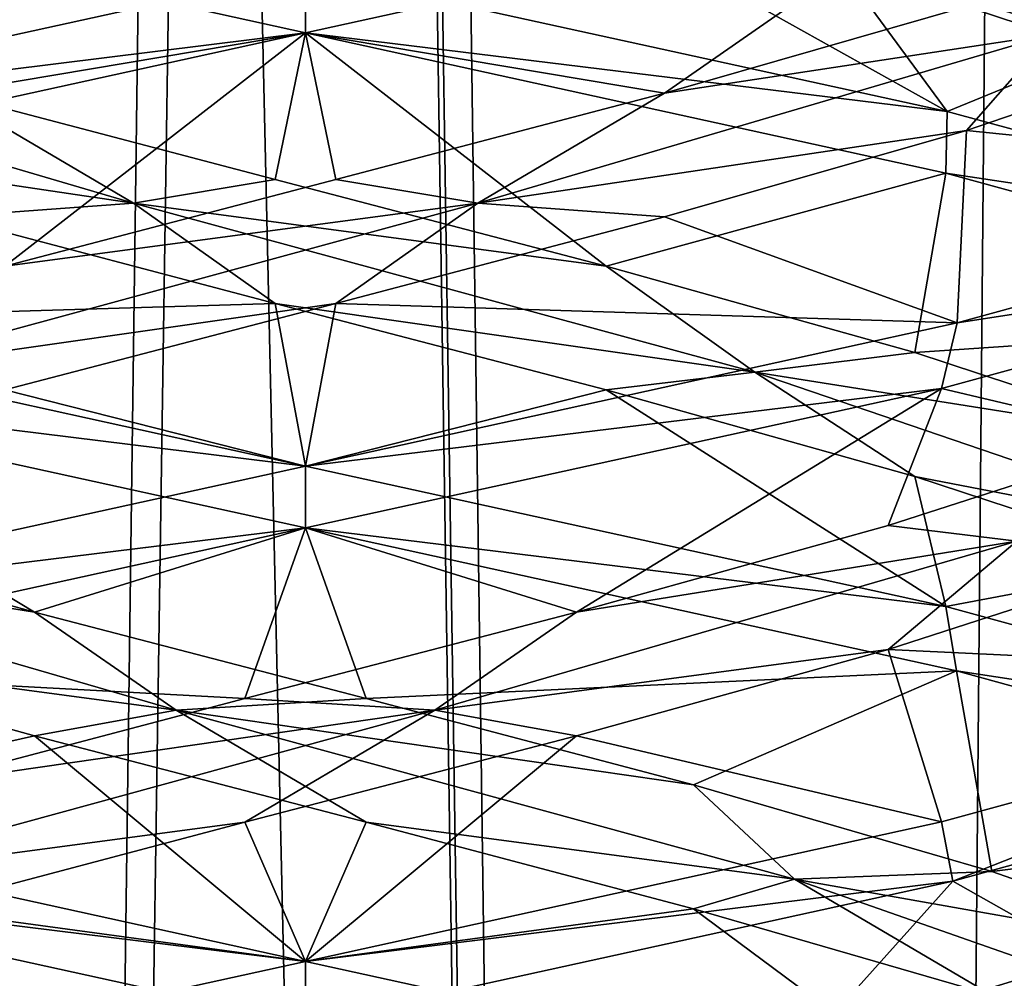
# Model space of a CAD drawing. Header units: millimetres. Extents: x -36.5 to 36.5, y -8.8 to 41.6.
# Tile 177 of 256: x -0.288 to 0.705, y 18.683 to 19.651. Entities that reach past the tile are written whole.
import ezdxf

# ---------------------------------------------------------------- set-up
doc = ezdxf.new("R2010")
doc.units = ezdxf.units.MM
doc.header["$LTSCALE"] = 65.185185
for name, color, linetype in [('160', 7, 'CONTINUOUS'), ('166', 7, 'CONTINUOUS'), ('181', 7, 'CONTINUOUS'), ('182', 7, 'CONTINUOUS'), ('183', 7, 'CONTINUOUS'), ('193', 7, 'CONTINUOUS'), ('194', 7, 'CONTINUOUS'), ('195', 7, 'CONTINUOUS'), ('20', 7, 'CONTINUOUS'), ('205', 7, 'CONTINUOUS'), ('206', 7, 'CONTINUOUS'), ('207', 7, 'CONTINUOUS'), ('21', 7, 'CONTINUOUS'), ('22', 7, 'CONTINUOUS'), ('226', 7, 'CONTINUOUS'), ('227', 7, 'CONTINUOUS'), ('228', 7, 'CONTINUOUS'), ('32', 7, 'CONTINUOUS'), ('321', 7, 'CONTINUOUS'), ('33', 7, 'CONTINUOUS'), ('34', 7, 'CONTINUOUS'), ('44', 7, 'CONTINUOUS'), ('45', 7, 'CONTINUOUS'), ('46', 7, 'CONTINUOUS'), ('5', 7, 'CONTINUOUS'), ('548', 7, 'CONTINUOUS'), ('553', 7, 'CONTINUOUS'), ('65', 7, 'CONTINUOUS'), ('66', 7, 'CONTINUOUS'), ('67', 7, 'CONTINUOUS')]:
    doc.layers.add(name, color=color, linetype=linetype)

msp = doc.modelspace()

# ---------------------------------------------------------------- linework, layer by layer
at = {"layer": '160', "color": 7, "linetype": 'Continuous'}
for points in [[(0, 19.7, 12.5), (0, 19.6375, 12.5), (0.65757, 19.78195, 12.34819), (0, 19.7, 12.5)], [(0, 19.6375, 9.5), (0, 19.7, 9.5), (0.64734, 19.55796, 9.64687), (0, 19.6375, 9.5)], [(0.64614, 19.49574, 9.6463), (0, 19.6375, 9.5), (0.64734, 19.55796, 9.64687), (0.64614, 19.49574, 9.6463)], [(0.64614, 19.49574, 9.6463), (0.64734, 19.55796, 9.64687), (1.16216, 19.41786, 10.05165), (0.64614, 19.49574, 9.6463)], [(1.17095, 19.3524, 10.06252), (0.64614, 19.49574, 9.6463), (1.16216, 19.41786, 10.05165), (1.17095, 19.3524, 10.06252)], [(1.17631, 19.48693, 11.93076), (0.65757, 19.34445, 12.34819), (1.17615, 19.42438, 11.93095), (1.17631, 19.48693, 11.93076)], [(0.65757, 19.34445, 12.34819), (0.64192, 19.27826, 12.35571), (1.17615, 19.42438, 11.93095), (0.65757, 19.34445, 12.34819)], [(0.65757, 19.34445, 12.34819), (0, 19.2, 12.5), (0.64192, 19.27826, 12.35571), (0.65757, 19.34445, 12.34819)], [(0, 19.2, 12.5), (0, 19.1375, 12.5), (0.64192, 19.27826, 12.35571), (0, 19.2, 12.5)], [(0, 19.1375, 9.5), (0, 19.2, 9.5), (0.64614, 19.05824, 9.6463), (0, 19.1375, 9.5)], [(0.65693, 18.9932, 9.6515), (0, 19.1375, 9.5), (0.64614, 19.05824, 9.6463), (0.65693, 18.9932, 9.6515)], [(0.65693, 18.9932, 9.6515), (0.64614, 19.05824, 9.6463), (1.17095, 18.9149, 10.06252), (0.65693, 18.9932, 9.6515)], [(1.17571, 18.85077, 10.0685), (0.65693, 18.9932, 9.6515), (1.17095, 18.9149, 10.06252), (1.17571, 18.85077, 10.0685)], [(0.65324, 18.78093, 12.35029), (1.17615, 18.98688, 11.93095), (0.64192, 18.84076, 12.35571), (0.65324, 18.78093, 12.35029)], [(0.65324, 18.78093, 12.35029), (1.17777, 18.92493, 11.9289), (1.17615, 18.98688, 11.93095), (0.65324, 18.78093, 12.35029)], [(0, 18.7, 12.5), (0.65324, 18.78093, 12.35029), (0.64192, 18.84076, 12.35571), (0, 18.7, 12.5)], [(0, 18.7, 12.5), (0, 18.6375, 12.5), (0.65324, 18.78093, 12.35029), (0, 18.7, 12.5)], [(0, 18.6375, 9.5), (0, 18.7, 9.5), (0.65693, 18.5557, 9.6515), (0, 18.6375, 9.5)]]:
    msp.add_3dface(points, dxfattribs=at)
at = {"layer": '166', "color": 7, "linetype": 'Continuous'}
for points in [[(0, 19.6375, -12.5), (-0.66047, 19.78263, -12.34677), (0, 19.7, -12.5), (0, 19.6375, -12.5)], [(0, 19.6375, -9.5), (0, 19.7, -9.5), (-0.65583, 19.55596, -9.65097), (0, 19.6375, -9.5)], [(-0.64571, 19.49585, -9.64609), (0, 19.6375, -9.5), (-0.65583, 19.55596, -9.65097), (-0.64571, 19.49585, -9.64609)], [(0, 19.2, -12.5), (-0.65085, 19.28036, -12.35144), (-0.66047, 19.34513, -12.34677), (0, 19.2, -12.5)], [(0, 19.1375, -12.5), (-0.65085, 19.28036, -12.35144), (0, 19.2, -12.5), (0, 19.1375, -12.5)], [(0, 19.2, -9.5), (-0.64571, 19.05835, -9.64609), (0, 19.1375, -9.5), (0, 19.2, -9.5)], [(0, 19.1375, -9.5), (-0.64571, 19.05835, -9.64609), (-0.64195, 18.99673, -9.64431), (0, 19.1375, -9.5)], [(0, 18.7, -12.5), (-0.64841, 18.77979, -12.35261), (-0.65085, 18.84286, -12.35144), (0, 18.7, -12.5)], [(0, 18.6375, -12.5), (-0.64841, 18.77979, -12.35261), (0, 18.7, -12.5), (0, 18.6375, -12.5)], [(0, 18.6375, -9.5), (0, 18.7, -9.5), (-0.64195, 18.55923, -9.64431), (0, 18.6375, -9.5)]]:
    msp.add_3dface(points, dxfattribs=at)
at = {"layer": '181', "color": 7, "linetype": 'Continuous'}
for points in [[(0.66699, 19.53879, -9.9673), (1.17631, 19.48693, -10.06924), (0.92176, 19.62609, -10.18655), (0.66699, 19.53879, -9.9673)], [(0.36236, 19.45149, -9.82525), (0.65757, 19.34445, -9.65181), (0.66699, 19.53879, -9.9673), (0.36236, 19.45149, -9.82525)], [(0.65757, 19.34445, -9.65181), (1.17631, 19.48693, -10.06924), (0.66699, 19.53879, -9.9673), (0.65757, 19.34445, -9.65181)], [(0.03065, 19.36419, -9.77102), (0.65757, 19.34445, -9.65181), (0.36236, 19.45149, -9.82525), (0.03065, 19.36419, -9.77102)], [(-0.30336, 19.27688, -9.80865), (0, 19.2, -9.5), (0.03065, 19.36419, -9.77102), (-0.30336, 19.27688, -9.80865)], [(0, 19.2, -9.5), (0.65757, 19.34445, -9.65181), (0.03065, 19.36419, -9.77102), (0, 19.2, -9.5)], [(-0.64571, 19.05835, -9.64609), (0, 19.2, -9.5), (-0.30336, 19.27688, -9.80865), (-0.64571, 19.05835, -9.64609)]]:
    msp.add_3dface(points, dxfattribs=at)
at = {"layer": '182', "color": 7, "linetype": 'Continuous'}
for points in [[(0.66699, 19.66379, -9.9673), (0.75209, 19.6358, -10.07356), (0.92176, 19.75109, -10.18655), (0.66699, 19.66379, -9.9673)], [(0.36236, 19.57649, -9.82525), (0.75209, 19.6358, -10.07356), (0.66699, 19.66379, -9.9673), (0.36236, 19.57649, -9.82525)], [(0.17374, 19.46526, -9.81943), (0.66699, 19.53879, -9.9673), (0.75209, 19.6358, -10.07356), (0.17374, 19.46526, -9.81943)], [(0.17374, 19.46526, -9.81943), (0.75209, 19.6358, -10.07356), (0.36236, 19.57649, -9.82525), (0.17374, 19.46526, -9.81943)], [(0.66699, 19.53879, -9.9673), (0.92176, 19.62609, -10.18655), (0.75209, 19.6358, -10.07356), (0.66699, 19.53879, -9.9673)], [(0.03065, 19.48919, -9.77102), (0.17374, 19.46526, -9.81943), (0.36236, 19.57649, -9.82525), (0.03065, 19.48919, -9.77102)], [(0.36236, 19.45149, -9.82525), (0.66699, 19.53879, -9.9673), (0.17374, 19.46526, -9.81943), (0.36236, 19.45149, -9.82525)], [(-0.30336, 19.40188, -9.80865), (0.17374, 19.46526, -9.81943), (0.03065, 19.48919, -9.77102), (-0.30336, 19.40188, -9.80865)], [(-0.45329, 19.29472, -9.89617), (0.03065, 19.36419, -9.77102), (0.17374, 19.46526, -9.81943), (-0.45329, 19.29472, -9.89617)], [(-0.45329, 19.29472, -9.89617), (0.17374, 19.46526, -9.81943), (-0.30336, 19.40188, -9.80865), (-0.45329, 19.29472, -9.89617)], [(0.03065, 19.36419, -9.77102), (0.36236, 19.45149, -9.82525), (0.17374, 19.46526, -9.81943), (0.03065, 19.36419, -9.77102)], [(-0.30336, 19.27688, -9.80865), (0.03065, 19.36419, -9.77102), (-0.45329, 19.29472, -9.89617), (-0.30336, 19.27688, -9.80865)]]:
    msp.add_3dface(points, dxfattribs=at)
at = {"layer": '183', "color": 7, "linetype": 'Continuous'}
for points in [[(0, 19.6375, -9.5), (0.36236, 19.57649, -9.82525), (0.65757, 19.78195, -9.65181), (0, 19.6375, -9.5)], [(0.36236, 19.57649, -9.82525), (0.66699, 19.66379, -9.9673), (0.65757, 19.78195, -9.65181), (0.36236, 19.57649, -9.82525)], [(0, 19.6375, -9.5), (-0.64571, 19.49585, -9.64609), (-0.30336, 19.40188, -9.80865), (0, 19.6375, -9.5)], [(0, 19.6375, -9.5), (-0.30336, 19.40188, -9.80865), (0.03065, 19.48919, -9.77102), (0, 19.6375, -9.5)], [(0, 19.6375, -9.5), (0.03065, 19.48919, -9.77102), (0.36236, 19.57649, -9.82525), (0, 19.6375, -9.5)], [(-0.64841, 18.77979, -12.35261), (0, 18.6375, -12.5), (-0.50562, 18.61617, -12.12058), (-0.64841, 18.77979, -12.35261)]]:
    msp.add_3dface(points, dxfattribs=at)
at = {"layer": '193', "color": 7, "linetype": 'Continuous'}
for points in [[(-0.65583, 19.55596, -9.65097), (0, 19.7, -9.5), (-0.5334, 19.71339, -9.89238), (-0.65583, 19.55596, -9.65097)], [(-0.27356, 18.92768, -12.19854), (-0.65085, 18.84286, -12.35144), (-0.58795, 19.01498, -12.07966), (-0.27356, 18.92768, -12.19854)], [(0, 18.7, -12.5), (-0.65085, 18.84286, -12.35144), (-0.27356, 18.92768, -12.19854), (0, 18.7, -12.5)], [(0.06128, 18.84038, -12.22784), (0, 18.7, -12.5), (-0.27356, 18.92768, -12.19854), (0.06128, 18.84038, -12.22784)], [(0.39154, 18.75308, -12.16535), (0, 18.7, -12.5), (0.06128, 18.84038, -12.22784), (0.39154, 18.75308, -12.16535)], [(0.65693, 18.5557, -12.3485), (0, 18.7, -12.5), (0.39154, 18.75308, -12.16535), (0.65693, 18.5557, -12.3485)], [(0.69253, 18.66577, -12.01575), (0.65693, 18.5557, -12.3485), (0.39154, 18.75308, -12.16535), (0.69253, 18.66577, -12.01575)]]:
    msp.add_3dface(points, dxfattribs=at)
at = {"layer": '194', "color": 7, "linetype": 'Continuous'}
for points in [[(-0.27356, 19.05268, -12.19854), (-0.71775, 19.12418, -11.95329), (-0.58795, 19.13998, -12.07966), (-0.27356, 19.05268, -12.19854)], [(-0.13051, 18.95363, -12.18612), (-0.58795, 19.01498, -12.07966), (-0.71775, 19.12418, -11.95329), (-0.13051, 18.95363, -12.18612)], [(-0.13051, 18.95363, -12.18612), (-0.71775, 19.12418, -11.95329), (-0.27356, 19.05268, -12.19854), (-0.13051, 18.95363, -12.18612)], [(0.06128, 18.96538, -12.22784), (-0.13051, 18.95363, -12.18612), (-0.27356, 19.05268, -12.19854), (0.06128, 18.96538, -12.22784)], [(-0.27356, 18.92768, -12.19854), (-0.58795, 19.01498, -12.07966), (-0.13051, 18.95363, -12.18612), (-0.27356, 18.92768, -12.19854)], [(0.39154, 18.87808, -12.16535), (-0.13051, 18.95363, -12.18612), (0.06128, 18.96538, -12.22784), (0.39154, 18.87808, -12.16535)], [(0.06128, 18.84038, -12.22784), (-0.27356, 18.92768, -12.19854), (-0.13051, 18.95363, -12.18612), (0.06128, 18.84038, -12.22784)], [(0.4933, 18.78309, -12.08654), (0.06128, 18.84038, -12.22784), (-0.13051, 18.95363, -12.18612), (0.4933, 18.78309, -12.08654)], [(0.4933, 18.78309, -12.08654), (-0.13051, 18.95363, -12.18612), (0.39154, 18.87808, -12.16535), (0.4933, 18.78309, -12.08654)], [(0.69253, 18.79077, -12.01575), (0.4933, 18.78309, -12.08654), (0.39154, 18.87808, -12.16535), (0.69253, 18.79077, -12.01575)], [(0.39154, 18.75308, -12.16535), (0.06128, 18.84038, -12.22784), (0.4933, 18.78309, -12.08654), (0.39154, 18.75308, -12.16535)], [(0.94175, 18.70347, -11.79022), (0.4933, 18.78309, -12.08654), (0.69253, 18.79077, -12.01575), (0.94175, 18.70347, -11.79022)], [(0.69253, 18.66577, -12.01575), (0.39154, 18.75308, -12.16535), (0.4933, 18.78309, -12.08654), (0.69253, 18.66577, -12.01575)], [(0.97887, 18.61255, -11.68245), (0.69253, 18.66577, -12.01575), (0.4933, 18.78309, -12.08654), (0.97887, 18.61255, -11.68245)], [(0.97887, 18.61255, -11.68245), (0.4933, 18.78309, -12.08654), (0.94175, 18.70347, -11.79022), (0.97887, 18.61255, -11.68245)]]:
    msp.add_3dface(points, dxfattribs=at)
at = {"layer": '195', "color": 7, "linetype": 'Continuous'}
for points in [[(-0.65085, 19.28036, -12.35144), (0, 19.1375, -12.5), (-0.27356, 19.05268, -12.19854), (-0.65085, 19.28036, -12.35144)], [(-0.65085, 19.28036, -12.35144), (-0.27356, 19.05268, -12.19854), (-0.58795, 19.13998, -12.07966), (-0.65085, 19.28036, -12.35144)], [(0, 19.1375, -12.5), (0.06128, 18.96538, -12.22784), (-0.27356, 19.05268, -12.19854), (0, 19.1375, -12.5)], [(0.06128, 18.96538, -12.22784), (0, 19.1375, -12.5), (0.65693, 18.9932, -12.3485), (0.06128, 18.96538, -12.22784)], [(0.39154, 18.87808, -12.16535), (0.06128, 18.96538, -12.22784), (0.65693, 18.9932, -12.3485), (0.39154, 18.87808, -12.16535)], [(0.69253, 18.79077, -12.01575), (0.39154, 18.87808, -12.16535), (0.65693, 18.9932, -12.3485), (0.69253, 18.79077, -12.01575)], [(1.17571, 18.85077, -11.9315), (0.69253, 18.79077, -12.01575), (0.65693, 18.9932, -12.3485), (1.17571, 18.85077, -11.9315)], [(0.94175, 18.70347, -11.79022), (0.69253, 18.79077, -12.01575), (1.17571, 18.85077, -11.9315), (0.94175, 18.70347, -11.79022)]]:
    msp.add_3dface(points, dxfattribs=at)
at = {"layer": '20', "color": 7, "linetype": 'Continuous'}
for points in [[(0.66699, 19.53879, 12.0327), (1.17631, 19.48693, 11.93076), (0.92176, 19.62609, 11.81345), (0.66699, 19.53879, 12.0327)], [(0.36236, 19.45149, 12.17475), (0.65757, 19.34445, 12.34819), (0.66699, 19.53879, 12.0327), (0.36236, 19.45149, 12.17475)], [(0.65757, 19.34445, 12.34819), (1.17631, 19.48693, 11.93076), (0.66699, 19.53879, 12.0327), (0.65757, 19.34445, 12.34819)], [(0.03065, 19.36419, 12.22898), (0.65757, 19.34445, 12.34819), (0.36236, 19.45149, 12.17475), (0.03065, 19.36419, 12.22898)], [(-0.30336, 19.27688, 12.19135), (0, 19.2, 12.5), (0.03065, 19.36419, 12.22898), (-0.30336, 19.27688, 12.19135)], [(0, 19.2, 12.5), (0.65757, 19.34445, 12.34819), (0.03065, 19.36419, 12.22898), (0, 19.2, 12.5)], [(-0.64571, 19.05835, 12.35391), (0, 19.2, 12.5), (-0.30336, 19.27688, 12.19135), (-0.64571, 19.05835, 12.35391)]]:
    msp.add_3dface(points, dxfattribs=at)
at = {"layer": '205', "color": 7, "linetype": 'Continuous'}
for points in [[(-0.03065, 19.36419, -12.22898), (-0.66047, 19.34513, -12.34677), (-0.36236, 19.45149, -12.17475), (-0.03065, 19.36419, -12.22898)], [(0, 19.2, -12.5), (-0.66047, 19.34513, -12.34677), (-0.03065, 19.36419, -12.22898), (0, 19.2, -12.5)], [(0.30336, 19.27688, -12.19135), (0, 19.2, -12.5), (-0.03065, 19.36419, -12.22898), (0.30336, 19.27688, -12.19135)], [(0, 19.2, -12.5), (0.30336, 19.27688, -12.19135), (0.64614, 19.05824, -12.3537), (0, 19.2, -12.5)], [(0.30336, 19.27688, -12.19135), (0.61468, 19.18958, -12.06466), (0.64614, 19.05824, -12.3537), (0.30336, 19.27688, -12.19135)], [(0.61468, 19.18958, -12.06466), (0.88006, 19.10228, -11.85839), (0.64614, 19.05824, -12.3537), (0.61468, 19.18958, -12.06466)], [(0.64614, 19.05824, -12.3537), (0.88006, 19.10228, -11.85839), (1.17095, 18.9149, -11.93748), (0.64614, 19.05824, -12.3537)]]:
    msp.add_3dface(points, dxfattribs=at)
at = {"layer": '206', "color": 7, "linetype": 'Continuous'}
for points in [[(-0.17374, 19.46526, -12.18057), (-0.66699, 19.53879, -12.0327), (-0.75209, 19.6358, -11.92644), (-0.17374, 19.46526, -12.18057)], [(-0.17374, 19.46526, -12.18057), (-0.75209, 19.6358, -11.92644), (-0.36236, 19.57649, -12.17475), (-0.17374, 19.46526, -12.18057)], [(-0.03065, 19.48919, -12.22898), (-0.17374, 19.46526, -12.18057), (-0.36236, 19.57649, -12.17475), (-0.03065, 19.48919, -12.22898)], [(-0.36236, 19.45149, -12.17475), (-0.66699, 19.53879, -12.0327), (-0.17374, 19.46526, -12.18057), (-0.36236, 19.45149, -12.17475)], [(0.30336, 19.40188, -12.19135), (-0.17374, 19.46526, -12.18057), (-0.03065, 19.48919, -12.22898), (0.30336, 19.40188, -12.19135)], [(-0.03065, 19.36419, -12.22898), (-0.36236, 19.45149, -12.17475), (-0.17374, 19.46526, -12.18057), (-0.03065, 19.36419, -12.22898)], [(0.45329, 19.29472, -12.10383), (-0.03065, 19.36419, -12.22898), (-0.17374, 19.46526, -12.18057), (0.45329, 19.29472, -12.10383)], [(0.45329, 19.29472, -12.10383), (-0.17374, 19.46526, -12.18057), (0.30336, 19.40188, -12.19135), (0.45329, 19.29472, -12.10383)], [(0.61468, 19.31458, -12.06466), (0.45329, 19.29472, -12.10383), (0.30336, 19.40188, -12.19135), (0.61468, 19.31458, -12.06466)], [(0.30336, 19.27688, -12.19135), (-0.03065, 19.36419, -12.22898), (0.45329, 19.29472, -12.10383), (0.30336, 19.27688, -12.19135)], [(0.88006, 19.22728, -11.85839), (0.45329, 19.29472, -12.10383), (0.61468, 19.31458, -12.06466), (0.88006, 19.22728, -11.85839)], [(0.61468, 19.18958, -12.06466), (0.30336, 19.27688, -12.19135), (0.45329, 19.29472, -12.10383), (0.61468, 19.18958, -12.06466)], [(0.95329, 19.12418, -11.71775), (0.61468, 19.18958, -12.06466), (0.45329, 19.29472, -12.10383), (0.95329, 19.12418, -11.71775)], [(0.95329, 19.12418, -11.71775), (0.45329, 19.29472, -12.10383), (0.88006, 19.22728, -11.85839), (0.95329, 19.12418, -11.71775)], [(0.88006, 19.10228, -11.85839), (0.61468, 19.18958, -12.06466), (0.95329, 19.12418, -11.71775), (0.88006, 19.10228, -11.85839)], [(0.68245, 18.61255, -10.02113), (1.01575, 18.66577, -10.30747), (1.08654, 18.78309, -10.5067), (0.68245, 18.61255, -10.02113)], [(0.68245, 18.61255, -10.02113), (1.08654, 18.78309, -10.5067), (0.79022, 18.70347, -10.05825), (0.68245, 18.61255, -10.02113)], [(0.50562, 18.61617, -9.87942), (0.68245, 18.61255, -10.02113), (0.79022, 18.70347, -10.05825), (0.50562, 18.61617, -9.87942)]]:
    msp.add_3dface(points, dxfattribs=at)
at = {"layer": '207', "color": 7, "linetype": 'Continuous'}
for points in [[(-0.66047, 19.78263, -12.34677), (0, 19.6375, -12.5), (-0.36236, 19.57649, -12.17475), (-0.66047, 19.78263, -12.34677)], [(0, 19.6375, -12.5), (-0.03065, 19.48919, -12.22898), (-0.36236, 19.57649, -12.17475), (0, 19.6375, -12.5)], [(0, 19.6375, -12.5), (0.30336, 19.40188, -12.19135), (-0.03065, 19.48919, -12.22898), (0, 19.6375, -12.5)], [(0.30336, 19.40188, -12.19135), (0, 19.6375, -12.5), (0.64614, 19.49574, -12.3537), (0.30336, 19.40188, -12.19135)], [(0.61468, 19.31458, -12.06466), (0.30336, 19.40188, -12.19135), (0.64614, 19.49574, -12.3537), (0.61468, 19.31458, -12.06466)], [(1.17095, 19.3524, -11.93748), (0.61468, 19.31458, -12.06466), (0.64614, 19.49574, -12.3537), (1.17095, 19.3524, -11.93748)], [(0.88006, 19.22728, -11.85839), (0.61468, 19.31458, -12.06466), (1.17095, 19.3524, -11.93748), (0.88006, 19.22728, -11.85839)], [(0.65324, 18.78093, -9.64971), (0.79022, 18.70347, -10.05825), (1.17777, 18.92493, -10.0711), (0.65324, 18.78093, -9.64971)], [(0, 18.6375, -9.5), (0.50562, 18.61617, -9.87942), (0.65324, 18.78093, -9.64971), (0, 18.6375, -9.5)], [(0.50562, 18.61617, -9.87942), (0.79022, 18.70347, -10.05825), (0.65324, 18.78093, -9.64971), (0.50562, 18.61617, -9.87942)]]:
    msp.add_3dface(points, dxfattribs=at)
at = {"layer": '21', "color": 7, "linetype": 'Continuous'}
for points in [[(0.66699, 19.66379, 12.0327), (0.75209, 19.6358, 11.92644), (0.92176, 19.75109, 11.81345), (0.66699, 19.66379, 12.0327)], [(0.36236, 19.57649, 12.17475), (0.75209, 19.6358, 11.92644), (0.66699, 19.66379, 12.0327), (0.36236, 19.57649, 12.17475)], [(0.17374, 19.46526, 12.18057), (0.66699, 19.53879, 12.0327), (0.75209, 19.6358, 11.92644), (0.17374, 19.46526, 12.18057)], [(0.17374, 19.46526, 12.18057), (0.75209, 19.6358, 11.92644), (0.36236, 19.57649, 12.17475), (0.17374, 19.46526, 12.18057)], [(0.66699, 19.53879, 12.0327), (0.92176, 19.62609, 11.81345), (0.75209, 19.6358, 11.92644), (0.66699, 19.53879, 12.0327)], [(0.03065, 19.48919, 12.22898), (0.17374, 19.46526, 12.18057), (0.36236, 19.57649, 12.17475), (0.03065, 19.48919, 12.22898)], [(0.36236, 19.45149, 12.17475), (0.66699, 19.53879, 12.0327), (0.17374, 19.46526, 12.18057), (0.36236, 19.45149, 12.17475)], [(-0.30336, 19.40188, 12.19135), (0.17374, 19.46526, 12.18057), (0.03065, 19.48919, 12.22898), (-0.30336, 19.40188, 12.19135)], [(-0.45329, 19.29472, 12.10383), (0.03065, 19.36419, 12.22898), (0.17374, 19.46526, 12.18057), (-0.45329, 19.29472, 12.10383)], [(-0.45329, 19.29472, 12.10383), (0.17374, 19.46526, 12.18057), (-0.30336, 19.40188, 12.19135), (-0.45329, 19.29472, 12.10383)], [(0.03065, 19.36419, 12.22898), (0.36236, 19.45149, 12.17475), (0.17374, 19.46526, 12.18057), (0.03065, 19.36419, 12.22898)], [(-0.30336, 19.27688, 12.19135), (0.03065, 19.36419, 12.22898), (-0.45329, 19.29472, 12.10383), (-0.30336, 19.27688, 12.19135)]]:
    msp.add_3dface(points, dxfattribs=at)
at = {"layer": '22', "color": 7, "linetype": 'Continuous'}
for points in [[(0, 19.6375, 12.5), (0.36236, 19.57649, 12.17475), (0.65757, 19.78195, 12.34819), (0, 19.6375, 12.5)], [(0.36236, 19.57649, 12.17475), (0.66699, 19.66379, 12.0327), (0.65757, 19.78195, 12.34819), (0.36236, 19.57649, 12.17475)], [(0, 19.6375, 12.5), (-0.64571, 19.49585, 12.35391), (-0.30336, 19.40188, 12.19135), (0, 19.6375, 12.5)], [(0, 19.6375, 12.5), (-0.30336, 19.40188, 12.19135), (0.03065, 19.48919, 12.22898), (0, 19.6375, 12.5)], [(0, 19.6375, 12.5), (0.03065, 19.48919, 12.22898), (0.36236, 19.57649, 12.17475), (0, 19.6375, 12.5)], [(-0.64841, 18.77979, 9.64739), (0, 18.6375, 9.5), (-0.50562, 18.61617, 9.87942), (-0.64841, 18.77979, 9.64739)]]:
    msp.add_3dface(points, dxfattribs=at)
at = {"layer": '226', "color": 7, "linetype": 'Continuous'}
for points in [[(0, 19.7, -12.5), (0.21348, 19.80069, -12.21069), (0.64734, 19.55796, -12.35313), (0, 19.7, -12.5)], [(0.21348, 19.80069, -12.21069), (0.5334, 19.71339, -12.10762), (0.64734, 19.55796, -12.35313), (0.21348, 19.80069, -12.21069)], [(0.5334, 19.71339, -12.10762), (0.81345, 19.62609, -11.92176), (0.64734, 19.55796, -12.35313), (0.5334, 19.71339, -12.10762)], [(0.64734, 19.55796, -12.35313), (0.81345, 19.62609, -11.92176), (1.16216, 19.41786, -11.94835), (0.64734, 19.55796, -12.35313)], [(0.85839, 19.10228, -10.11994), (0.58795, 19.01498, -9.92034), (1.17615, 18.98688, -10.06905), (0.85839, 19.10228, -10.11994)], [(0.58795, 19.01498, -9.92034), (0.27356, 18.92768, -9.80146), (0.64192, 18.84076, -9.64429), (0.58795, 19.01498, -9.92034)], [(1.17615, 18.98688, -10.06905), (0.58795, 19.01498, -9.92034), (0.64192, 18.84076, -9.64429), (1.17615, 18.98688, -10.06905)], [(-0.06128, 18.84038, -9.77216), (0, 18.7, -9.5), (0.27356, 18.92768, -9.80146), (-0.06128, 18.84038, -9.77216)], [(0.27356, 18.92768, -9.80146), (0, 18.7, -9.5), (0.64192, 18.84076, -9.64429), (0.27356, 18.92768, -9.80146)], [(-0.39154, 18.75308, -9.83465), (0, 18.7, -9.5), (-0.06128, 18.84038, -9.77216), (-0.39154, 18.75308, -9.83465)], [(-0.64195, 18.55923, -9.64431), (0, 18.7, -9.5), (-0.39154, 18.75308, -9.83465), (-0.64195, 18.55923, -9.64431)]]:
    msp.add_3dface(points, dxfattribs=at)
at = {"layer": '227', "color": 7, "linetype": 'Continuous'}
for points in [[(0.92644, 19.6358, -11.75209), (0.5334, 19.71339, -12.10762), (0.41267, 19.80635, -12.11965), (0.92644, 19.6358, -11.75209)], [(0.92644, 19.6358, -11.75209), (0.41267, 19.80635, -12.11965), (0.81345, 19.75109, -11.92176), (0.92644, 19.6358, -11.75209)], [(0.81345, 19.62609, -11.92176), (0.5334, 19.71339, -12.10762), (0.92644, 19.6358, -11.75209), (0.81345, 19.62609, -11.92176)], [(0.58795, 19.13998, -9.92034), (0.71775, 19.12418, -10.04671), (0.85839, 19.22728, -10.11994), (0.58795, 19.13998, -9.92034)], [(0.27356, 19.05268, -9.80146), (0.71775, 19.12418, -10.04671), (0.58795, 19.13998, -9.92034), (0.27356, 19.05268, -9.80146)], [(0.13051, 18.95363, -9.81388), (0.58795, 19.01498, -9.92034), (0.71775, 19.12418, -10.04671), (0.13051, 18.95363, -9.81388)], [(0.13051, 18.95363, -9.81388), (0.71775, 19.12418, -10.04671), (0.27356, 19.05268, -9.80146), (0.13051, 18.95363, -9.81388)], [(0.58795, 19.01498, -9.92034), (0.85839, 19.10228, -10.11994), (0.71775, 19.12418, -10.04671), (0.58795, 19.01498, -9.92034)], [(-0.06128, 18.96538, -9.77216), (0.13051, 18.95363, -9.81388), (0.27356, 19.05268, -9.80146), (-0.06128, 18.96538, -9.77216)], [(0.27356, 18.92768, -9.80146), (0.58795, 19.01498, -9.92034), (0.13051, 18.95363, -9.81388), (0.27356, 18.92768, -9.80146)], [(-0.39154, 18.87808, -9.83465), (0.13051, 18.95363, -9.81388), (-0.06128, 18.96538, -9.77216), (-0.39154, 18.87808, -9.83465)], [(-0.4933, 18.78309, -9.91346), (-0.06128, 18.84038, -9.77216), (0.13051, 18.95363, -9.81388), (-0.4933, 18.78309, -9.91346)], [(-0.4933, 18.78309, -9.91346), (0.13051, 18.95363, -9.81388), (-0.39154, 18.87808, -9.83465), (-0.4933, 18.78309, -9.91346)], [(-0.06128, 18.84038, -9.77216), (0.27356, 18.92768, -9.80146), (0.13051, 18.95363, -9.81388), (-0.06128, 18.84038, -9.77216)], [(-0.39154, 18.75308, -9.83465), (-0.06128, 18.84038, -9.77216), (-0.4933, 18.78309, -9.91346), (-0.39154, 18.75308, -9.83465)]]:
    msp.add_3dface(points, dxfattribs=at)
at = {"layer": '228', "color": 7, "linetype": 'Continuous'}
for points in [[(0.64192, 19.27826, -9.64429), (0.85839, 19.22728, -10.11994), (1.17615, 19.42438, -10.06905), (0.64192, 19.27826, -9.64429)], [(0, 19.1375, -9.5), (0.27356, 19.05268, -9.80146), (0.64192, 19.27826, -9.64429), (0, 19.1375, -9.5)], [(0.27356, 19.05268, -9.80146), (0.58795, 19.13998, -9.92034), (0.64192, 19.27826, -9.64429), (0.27356, 19.05268, -9.80146)], [(0.58795, 19.13998, -9.92034), (0.85839, 19.22728, -10.11994), (0.64192, 19.27826, -9.64429), (0.58795, 19.13998, -9.92034)], [(0, 19.1375, -9.5), (-0.64195, 18.99673, -9.64431), (-0.06128, 18.96538, -9.77216), (0, 19.1375, -9.5)], [(0, 19.1375, -9.5), (-0.06128, 18.96538, -9.77216), (0.27356, 19.05268, -9.80146), (0, 19.1375, -9.5)], [(-0.64195, 18.99673, -9.64431), (-0.39154, 18.87808, -9.83465), (-0.06128, 18.96538, -9.77216), (-0.64195, 18.99673, -9.64431)]]:
    msp.add_3dface(points, dxfattribs=at)
at = {"layer": '32', "color": 7, "linetype": 'Continuous'}
for points in [[(-0.65583, 19.55596, 12.34903), (0, 19.7, 12.5), (-0.5334, 19.71339, 12.10762), (-0.65583, 19.55596, 12.34903)], [(-0.27356, 18.92768, 9.80146), (-0.65085, 18.84286, 9.64856), (-0.58795, 19.01498, 9.92034), (-0.27356, 18.92768, 9.80146)], [(0, 18.7, 9.5), (-0.65085, 18.84286, 9.64856), (-0.27356, 18.92768, 9.80146), (0, 18.7, 9.5)], [(0.06128, 18.84038, 9.77216), (0, 18.7, 9.5), (-0.27356, 18.92768, 9.80146), (0.06128, 18.84038, 9.77216)], [(0.39154, 18.75308, 9.83465), (0, 18.7, 9.5), (0.06128, 18.84038, 9.77216), (0.39154, 18.75308, 9.83465)], [(0.65693, 18.5557, 9.6515), (0, 18.7, 9.5), (0.39154, 18.75308, 9.83465), (0.65693, 18.5557, 9.6515)], [(0.69253, 18.66577, 9.98425), (0.65693, 18.5557, 9.6515), (0.39154, 18.75308, 9.83465), (0.69253, 18.66577, 9.98425)]]:
    msp.add_3dface(points, dxfattribs=at)
at = {"layer": '321', "color": 7, "linetype": 'Continuous'}
for points in [[(0, 19.7, -9.5), (0, 19.6375, -9.5), (0.65757, 19.78195, -9.65181), (0, 19.7, -9.5)], [(0, 19.6375, -12.5), (0, 19.7, -12.5), (0.64734, 19.55796, -12.35313), (0, 19.6375, -12.5)], [(0.64614, 19.49574, -12.3537), (0, 19.6375, -12.5), (0.64734, 19.55796, -12.35313), (0.64614, 19.49574, -12.3537)], [(0.64614, 19.49574, -12.3537), (0.64734, 19.55796, -12.35313), (1.16216, 19.41786, -11.94835), (0.64614, 19.49574, -12.3537)], [(1.17095, 19.3524, -11.93748), (0.64614, 19.49574, -12.3537), (1.16216, 19.41786, -11.94835), (1.17095, 19.3524, -11.93748)], [(1.17631, 19.48693, -10.06924), (0.65757, 19.34445, -9.65181), (1.17615, 19.42438, -10.06905), (1.17631, 19.48693, -10.06924)], [(0.65757, 19.34445, -9.65181), (0.64192, 19.27826, -9.64429), (1.17615, 19.42438, -10.06905), (0.65757, 19.34445, -9.65181)], [(0.65757, 19.34445, -9.65181), (0, 19.2, -9.5), (0.64192, 19.27826, -9.64429), (0.65757, 19.34445, -9.65181)], [(0, 19.2, -9.5), (0, 19.1375, -9.5), (0.64192, 19.27826, -9.64429), (0, 19.2, -9.5)], [(0, 19.1375, -12.5), (0, 19.2, -12.5), (0.64614, 19.05824, -12.3537), (0, 19.1375, -12.5)], [(0.65693, 18.9932, -12.3485), (0, 19.1375, -12.5), (0.64614, 19.05824, -12.3537), (0.65693, 18.9932, -12.3485)], [(0.65693, 18.9932, -12.3485), (0.64614, 19.05824, -12.3537), (1.17095, 18.9149, -11.93748), (0.65693, 18.9932, -12.3485)], [(1.17571, 18.85077, -11.9315), (0.65693, 18.9932, -12.3485), (1.17095, 18.9149, -11.93748), (1.17571, 18.85077, -11.9315)], [(0.65324, 18.78093, -9.64971), (1.17615, 18.98688, -10.06905), (0.64192, 18.84076, -9.64429), (0.65324, 18.78093, -9.64971)], [(0.65324, 18.78093, -9.64971), (1.17777, 18.92493, -10.0711), (1.17615, 18.98688, -10.06905), (0.65324, 18.78093, -9.64971)], [(0, 18.7, -9.5), (0.65324, 18.78093, -9.64971), (0.64192, 18.84076, -9.64429), (0, 18.7, -9.5)], [(0, 18.7, -9.5), (0, 18.6375, -9.5), (0.65324, 18.78093, -9.64971), (0, 18.7, -9.5)], [(0, 18.6375, -12.5), (0, 18.7, -12.5), (0.65693, 18.5557, -12.3485), (0, 18.6375, -12.5)]]:
    msp.add_3dface(points, dxfattribs=at)
at = {"layer": '33', "color": 7, "linetype": 'Continuous'}
for points in [[(-0.27356, 19.05268, 9.80146), (-0.71775, 19.12418, 10.04671), (-0.58795, 19.13998, 9.92034), (-0.27356, 19.05268, 9.80146)], [(-0.13051, 18.95363, 9.81388), (-0.58795, 19.01498, 9.92034), (-0.71775, 19.12418, 10.04671), (-0.13051, 18.95363, 9.81388)], [(-0.13051, 18.95363, 9.81388), (-0.71775, 19.12418, 10.04671), (-0.27356, 19.05268, 9.80146), (-0.13051, 18.95363, 9.81388)], [(0.06128, 18.96538, 9.77216), (-0.13051, 18.95363, 9.81388), (-0.27356, 19.05268, 9.80146), (0.06128, 18.96538, 9.77216)], [(-0.27356, 18.92768, 9.80146), (-0.58795, 19.01498, 9.92034), (-0.13051, 18.95363, 9.81388), (-0.27356, 18.92768, 9.80146)], [(0.39154, 18.87808, 9.83465), (-0.13051, 18.95363, 9.81388), (0.06128, 18.96538, 9.77216), (0.39154, 18.87808, 9.83465)], [(0.06128, 18.84038, 9.77216), (-0.27356, 18.92768, 9.80146), (-0.13051, 18.95363, 9.81388), (0.06128, 18.84038, 9.77216)], [(0.4933, 18.78309, 9.91346), (0.06128, 18.84038, 9.77216), (-0.13051, 18.95363, 9.81388), (0.4933, 18.78309, 9.91346)], [(0.4933, 18.78309, 9.91346), (-0.13051, 18.95363, 9.81388), (0.39154, 18.87808, 9.83465), (0.4933, 18.78309, 9.91346)], [(0.69253, 18.79077, 9.98425), (0.4933, 18.78309, 9.91346), (0.39154, 18.87808, 9.83465), (0.69253, 18.79077, 9.98425)], [(0.39154, 18.75308, 9.83465), (0.06128, 18.84038, 9.77216), (0.4933, 18.78309, 9.91346), (0.39154, 18.75308, 9.83465)], [(0.94175, 18.70347, 10.20978), (0.4933, 18.78309, 9.91346), (0.69253, 18.79077, 9.98425), (0.94175, 18.70347, 10.20978)], [(0.69253, 18.66577, 9.98425), (0.39154, 18.75308, 9.83465), (0.4933, 18.78309, 9.91346), (0.69253, 18.66577, 9.98425)], [(0.97887, 18.61255, 10.31755), (0.69253, 18.66577, 9.98425), (0.4933, 18.78309, 9.91346), (0.97887, 18.61255, 10.31755)], [(0.97887, 18.61255, 10.31755), (0.4933, 18.78309, 9.91346), (0.94175, 18.70347, 10.20978), (0.97887, 18.61255, 10.31755)]]:
    msp.add_3dface(points, dxfattribs=at)
at = {"layer": '34', "color": 7, "linetype": 'Continuous'}
for points in [[(-0.65085, 19.28036, 9.64856), (0, 19.1375, 9.5), (-0.27356, 19.05268, 9.80146), (-0.65085, 19.28036, 9.64856)], [(-0.65085, 19.28036, 9.64856), (-0.27356, 19.05268, 9.80146), (-0.58795, 19.13998, 9.92034), (-0.65085, 19.28036, 9.64856)], [(0, 19.1375, 9.5), (0.06128, 18.96538, 9.77216), (-0.27356, 19.05268, 9.80146), (0, 19.1375, 9.5)], [(0.06128, 18.96538, 9.77216), (0, 19.1375, 9.5), (0.65693, 18.9932, 9.6515), (0.06128, 18.96538, 9.77216)], [(0.39154, 18.87808, 9.83465), (0.06128, 18.96538, 9.77216), (0.65693, 18.9932, 9.6515), (0.39154, 18.87808, 9.83465)], [(0.69253, 18.79077, 9.98425), (0.39154, 18.87808, 9.83465), (0.65693, 18.9932, 9.6515), (0.69253, 18.79077, 9.98425)], [(1.17571, 18.85077, 10.0685), (0.69253, 18.79077, 9.98425), (0.65693, 18.9932, 9.6515), (1.17571, 18.85077, 10.0685)], [(0.94175, 18.70347, 10.20978), (0.69253, 18.79077, 9.98425), (1.17571, 18.85077, 10.0685), (0.94175, 18.70347, 10.20978)]]:
    msp.add_3dface(points, dxfattribs=at)
at = {"layer": '44', "color": 7, "linetype": 'Continuous'}
for points in [[(-0.03065, 19.36419, 9.77102), (-0.66047, 19.34513, 9.65323), (-0.36236, 19.45149, 9.82525), (-0.03065, 19.36419, 9.77102)], [(0, 19.2, 9.5), (-0.66047, 19.34513, 9.65323), (-0.03065, 19.36419, 9.77102), (0, 19.2, 9.5)], [(0.30336, 19.27688, 9.80865), (0, 19.2, 9.5), (-0.03065, 19.36419, 9.77102), (0.30336, 19.27688, 9.80865)], [(0, 19.2, 9.5), (0.30336, 19.27688, 9.80865), (0.64614, 19.05824, 9.6463), (0, 19.2, 9.5)], [(0.30336, 19.27688, 9.80865), (0.61468, 19.18958, 9.93534), (0.64614, 19.05824, 9.6463), (0.30336, 19.27688, 9.80865)], [(0.61468, 19.18958, 9.93534), (0.88006, 19.10228, 10.14161), (0.64614, 19.05824, 9.6463), (0.61468, 19.18958, 9.93534)], [(0.64614, 19.05824, 9.6463), (0.88006, 19.10228, 10.14161), (1.17095, 18.9149, 10.06252), (0.64614, 19.05824, 9.6463)]]:
    msp.add_3dface(points, dxfattribs=at)
at = {"layer": '45', "color": 7, "linetype": 'Continuous'}
for points in [[(-0.17374, 19.46526, 9.81943), (-0.66699, 19.53879, 9.9673), (-0.75209, 19.6358, 10.07356), (-0.17374, 19.46526, 9.81943)], [(-0.17374, 19.46526, 9.81943), (-0.75209, 19.6358, 10.07356), (-0.36236, 19.57649, 9.82525), (-0.17374, 19.46526, 9.81943)], [(-0.03065, 19.48919, 9.77102), (-0.17374, 19.46526, 9.81943), (-0.36236, 19.57649, 9.82525), (-0.03065, 19.48919, 9.77102)], [(-0.36236, 19.45149, 9.82525), (-0.66699, 19.53879, 9.9673), (-0.17374, 19.46526, 9.81943), (-0.36236, 19.45149, 9.82525)], [(0.30336, 19.40188, 9.80865), (-0.17374, 19.46526, 9.81943), (-0.03065, 19.48919, 9.77102), (0.30336, 19.40188, 9.80865)], [(-0.03065, 19.36419, 9.77102), (-0.36236, 19.45149, 9.82525), (-0.17374, 19.46526, 9.81943), (-0.03065, 19.36419, 9.77102)], [(0.45329, 19.29472, 9.89617), (-0.03065, 19.36419, 9.77102), (-0.17374, 19.46526, 9.81943), (0.45329, 19.29472, 9.89617)], [(0.45329, 19.29472, 9.89617), (-0.17374, 19.46526, 9.81943), (0.30336, 19.40188, 9.80865), (0.45329, 19.29472, 9.89617)], [(0.61468, 19.31458, 9.93534), (0.45329, 19.29472, 9.89617), (0.30336, 19.40188, 9.80865), (0.61468, 19.31458, 9.93534)], [(0.30336, 19.27688, 9.80865), (-0.03065, 19.36419, 9.77102), (0.45329, 19.29472, 9.89617), (0.30336, 19.27688, 9.80865)], [(0.88006, 19.22728, 10.14161), (0.45329, 19.29472, 9.89617), (0.61468, 19.31458, 9.93534), (0.88006, 19.22728, 10.14161)], [(0.61468, 19.18958, 9.93534), (0.30336, 19.27688, 9.80865), (0.45329, 19.29472, 9.89617), (0.61468, 19.18958, 9.93534)], [(0.95329, 19.12418, 10.28225), (0.61468, 19.18958, 9.93534), (0.45329, 19.29472, 9.89617), (0.95329, 19.12418, 10.28225)], [(0.95329, 19.12418, 10.28225), (0.45329, 19.29472, 9.89617), (0.88006, 19.22728, 10.14161), (0.95329, 19.12418, 10.28225)], [(0.88006, 19.10228, 10.14161), (0.61468, 19.18958, 9.93534), (0.95329, 19.12418, 10.28225), (0.88006, 19.10228, 10.14161)], [(0.68245, 18.61255, 11.97887), (1.01575, 18.66577, 11.69253), (1.08654, 18.78309, 11.4933), (0.68245, 18.61255, 11.97887)], [(0.68245, 18.61255, 11.97887), (1.08654, 18.78309, 11.4933), (0.79022, 18.70347, 11.94175), (0.68245, 18.61255, 11.97887)], [(0.50562, 18.61617, 12.12058), (0.68245, 18.61255, 11.97887), (0.79022, 18.70347, 11.94175), (0.50562, 18.61617, 12.12058)]]:
    msp.add_3dface(points, dxfattribs=at)
at = {"layer": '46', "color": 7, "linetype": 'Continuous'}
for points in [[(-0.66047, 19.78263, 9.65323), (0, 19.6375, 9.5), (-0.36236, 19.57649, 9.82525), (-0.66047, 19.78263, 9.65323)], [(0, 19.6375, 9.5), (-0.03065, 19.48919, 9.77102), (-0.36236, 19.57649, 9.82525), (0, 19.6375, 9.5)], [(0, 19.6375, 9.5), (0.30336, 19.40188, 9.80865), (-0.03065, 19.48919, 9.77102), (0, 19.6375, 9.5)], [(0.30336, 19.40188, 9.80865), (0, 19.6375, 9.5), (0.64614, 19.49574, 9.6463), (0.30336, 19.40188, 9.80865)], [(0.61468, 19.31458, 9.93534), (0.30336, 19.40188, 9.80865), (0.64614, 19.49574, 9.6463), (0.61468, 19.31458, 9.93534)], [(1.17095, 19.3524, 10.06252), (0.61468, 19.31458, 9.93534), (0.64614, 19.49574, 9.6463), (1.17095, 19.3524, 10.06252)], [(0.88006, 19.22728, 10.14161), (0.61468, 19.31458, 9.93534), (1.17095, 19.3524, 10.06252), (0.88006, 19.22728, 10.14161)], [(0.65324, 18.78093, 12.35029), (0.79022, 18.70347, 11.94175), (1.17777, 18.92493, 11.9289), (0.65324, 18.78093, 12.35029)], [(0, 18.6375, 12.5), (0.50562, 18.61617, 12.12058), (0.65324, 18.78093, 12.35029), (0, 18.6375, 12.5)], [(0.50562, 18.61617, 12.12058), (0.79022, 18.70347, 11.94175), (0.65324, 18.78093, 12.35029), (0.50562, 18.61617, 12.12058)]]:
    msp.add_3dface(points, dxfattribs=at)
at = {"layer": '5', "color": 7, "linetype": 'Continuous'}
for points in [[(0, 19.6375, 9.5), (-0.66047, 19.78263, 9.65323), (0, 19.7, 9.5), (0, 19.6375, 9.5)], [(0, 19.6375, 12.5), (0, 19.7, 12.5), (-0.65583, 19.55596, 12.34903), (0, 19.6375, 12.5)], [(-0.64571, 19.49585, 12.35391), (0, 19.6375, 12.5), (-0.65583, 19.55596, 12.34903), (-0.64571, 19.49585, 12.35391)], [(0, 19.2, 9.5), (-0.65085, 19.28036, 9.64856), (-0.66047, 19.34513, 9.65323), (0, 19.2, 9.5)], [(0, 19.1375, 9.5), (-0.65085, 19.28036, 9.64856), (0, 19.2, 9.5), (0, 19.1375, 9.5)], [(0, 19.2, 12.5), (-0.64571, 19.05835, 12.35391), (0, 19.1375, 12.5), (0, 19.2, 12.5)], [(0, 19.1375, 12.5), (-0.64571, 19.05835, 12.35391), (-0.64195, 18.99673, 12.35569), (0, 19.1375, 12.5)], [(0, 18.7, 9.5), (-0.64841, 18.77979, 9.64739), (-0.65085, 18.84286, 9.64856), (0, 18.7, 9.5)], [(0, 18.6375, 9.5), (-0.64841, 18.77979, 9.64739), (0, 18.7, 9.5), (0, 18.6375, 9.5)], [(0, 18.6375, 12.5), (0, 18.7, 12.5), (-0.64195, 18.55923, 12.35569), (0, 18.6375, 12.5)]]:
    msp.add_3dface(points, dxfattribs=at)
at = {"layer": '548', "color": 7, "linetype": 'Continuous'}
for points in [[(0, 28.6, 8.15), (0.4782, -3.5, 8.1905), (0, 32.1, 8.15), (0, 28.6, 8.15)], [(0, 32.1, 8.15), (0.4782, -3.5, 8.1905), (0.86119, 32.1, 8.28338), (0, 32.1, 8.15)], [(0.4782, -3.5, 8.1905), (1.38263, -3.5, 8.50802), (0.86119, 32.1, 8.28338), (0.4782, -3.5, 8.1905)], [(-0.48636, 28.6, 8.19181), (-0.4782, -3.5, 8.1905), (-0.2451, 28.6, 8.16056), (-0.48636, 28.6, 8.19181)], [(-0.4782, -3.5, 8.1905), (0.4782, -3.5, 8.1905), (-0.2451, 28.6, 8.16056), (-0.4782, -3.5, 8.1905)], [(-0.2451, 28.6, 8.16056), (0.4782, -3.5, 8.1905), (0, 28.6, 8.15), (-0.2451, 28.6, 8.16056)]]:
    msp.add_3dface(points, dxfattribs=at)
at = {"layer": '553', "color": 7, "linetype": 'Continuous'}
for points in [[(0, 32.1, -8.15), (-0.4834, -3.5, -8.19139), (-0.86119, 32.1, -8.28338), (0, 32.1, -8.15)], [(0, 28.94929, -8.15), (-0.4834, -3.5, -8.19139), (0, 32.1, -8.15), (0, 28.94929, -8.15)], [(0.4834, -3.5, -8.19139), (-0.4834, -3.5, -8.19139), (0, 28.94929, -8.15), (0.4834, -3.5, -8.19139)], [(0.76406, 28.70001, -8.25433), (0.4834, -3.5, -8.19139), (0, 28.94929, -8.15), (0.76406, 28.70001, -8.25433)], [(1.36546, 28.5993, -8.4984), (0.4834, -3.5, -8.19139), (0.76406, 28.70001, -8.25433), (1.36546, 28.5993, -8.4984)], [(1.39651, -3.5, -8.51579), (0.4834, -3.5, -8.19139), (1.36546, 28.5993, -8.4984), (1.39651, -3.5, -8.51579)]]:
    msp.add_3dface(points, dxfattribs=at)
at = {"layer": '65', "color": 7, "linetype": 'Continuous'}
for points in [[(0, 19.7, 9.5), (0.21348, 19.80069, 9.78931), (0.64734, 19.55796, 9.64687), (0, 19.7, 9.5)], [(0.21348, 19.80069, 9.78931), (0.5334, 19.71339, 9.89238), (0.64734, 19.55796, 9.64687), (0.21348, 19.80069, 9.78931)], [(0.5334, 19.71339, 9.89238), (0.81345, 19.62609, 10.07824), (0.64734, 19.55796, 9.64687), (0.5334, 19.71339, 9.89238)], [(0.64734, 19.55796, 9.64687), (0.81345, 19.62609, 10.07824), (1.16216, 19.41786, 10.05165), (0.64734, 19.55796, 9.64687)], [(0.85839, 19.10228, 11.88006), (0.58795, 19.01498, 12.07966), (1.17615, 18.98688, 11.93095), (0.85839, 19.10228, 11.88006)], [(0.58795, 19.01498, 12.07966), (0.27356, 18.92768, 12.19854), (0.64192, 18.84076, 12.35571), (0.58795, 19.01498, 12.07966)], [(1.17615, 18.98688, 11.93095), (0.58795, 19.01498, 12.07966), (0.64192, 18.84076, 12.35571), (1.17615, 18.98688, 11.93095)], [(-0.06128, 18.84038, 12.22784), (0, 18.7, 12.5), (0.27356, 18.92768, 12.19854), (-0.06128, 18.84038, 12.22784)], [(0.27356, 18.92768, 12.19854), (0, 18.7, 12.5), (0.64192, 18.84076, 12.35571), (0.27356, 18.92768, 12.19854)], [(-0.39154, 18.75308, 12.16535), (0, 18.7, 12.5), (-0.06128, 18.84038, 12.22784), (-0.39154, 18.75308, 12.16535)], [(-0.64195, 18.55923, 12.35569), (0, 18.7, 12.5), (-0.39154, 18.75308, 12.16535), (-0.64195, 18.55923, 12.35569)]]:
    msp.add_3dface(points, dxfattribs=at)
at = {"layer": '66', "color": 7, "linetype": 'Continuous'}
for points in [[(0.92644, 19.6358, 10.24791), (0.5334, 19.71339, 9.89238), (0.41267, 19.80635, 9.88035), (0.92644, 19.6358, 10.24791)], [(0.92644, 19.6358, 10.24791), (0.41267, 19.80635, 9.88035), (0.81345, 19.75109, 10.07824), (0.92644, 19.6358, 10.24791)], [(0.81345, 19.62609, 10.07824), (0.5334, 19.71339, 9.89238), (0.92644, 19.6358, 10.24791), (0.81345, 19.62609, 10.07824)], [(0.58795, 19.13998, 12.07966), (0.71775, 19.12418, 11.95329), (0.85839, 19.22728, 11.88006), (0.58795, 19.13998, 12.07966)], [(0.27356, 19.05268, 12.19854), (0.71775, 19.12418, 11.95329), (0.58795, 19.13998, 12.07966), (0.27356, 19.05268, 12.19854)], [(0.13051, 18.95363, 12.18612), (0.58795, 19.01498, 12.07966), (0.71775, 19.12418, 11.95329), (0.13051, 18.95363, 12.18612)], [(0.13051, 18.95363, 12.18612), (0.71775, 19.12418, 11.95329), (0.27356, 19.05268, 12.19854), (0.13051, 18.95363, 12.18612)], [(0.58795, 19.01498, 12.07966), (0.85839, 19.10228, 11.88006), (0.71775, 19.12418, 11.95329), (0.58795, 19.01498, 12.07966)], [(-0.06128, 18.96538, 12.22784), (0.13051, 18.95363, 12.18612), (0.27356, 19.05268, 12.19854), (-0.06128, 18.96538, 12.22784)], [(0.27356, 18.92768, 12.19854), (0.58795, 19.01498, 12.07966), (0.13051, 18.95363, 12.18612), (0.27356, 18.92768, 12.19854)], [(-0.39154, 18.87808, 12.16535), (0.13051, 18.95363, 12.18612), (-0.06128, 18.96538, 12.22784), (-0.39154, 18.87808, 12.16535)], [(-0.4933, 18.78309, 12.08654), (-0.06128, 18.84038, 12.22784), (0.13051, 18.95363, 12.18612), (-0.4933, 18.78309, 12.08654)], [(-0.4933, 18.78309, 12.08654), (0.13051, 18.95363, 12.18612), (-0.39154, 18.87808, 12.16535), (-0.4933, 18.78309, 12.08654)], [(-0.06128, 18.84038, 12.22784), (0.27356, 18.92768, 12.19854), (0.13051, 18.95363, 12.18612), (-0.06128, 18.84038, 12.22784)], [(-0.39154, 18.75308, 12.16535), (-0.06128, 18.84038, 12.22784), (-0.4933, 18.78309, 12.08654), (-0.39154, 18.75308, 12.16535)]]:
    msp.add_3dface(points, dxfattribs=at)
at = {"layer": '67', "color": 7, "linetype": 'Continuous'}
for points in [[(0.64192, 19.27826, 12.35571), (0.85839, 19.22728, 11.88006), (1.17615, 19.42438, 11.93095), (0.64192, 19.27826, 12.35571)], [(0, 19.1375, 12.5), (0.27356, 19.05268, 12.19854), (0.64192, 19.27826, 12.35571), (0, 19.1375, 12.5)], [(0.27356, 19.05268, 12.19854), (0.58795, 19.13998, 12.07966), (0.64192, 19.27826, 12.35571), (0.27356, 19.05268, 12.19854)], [(0.58795, 19.13998, 12.07966), (0.85839, 19.22728, 11.88006), (0.64192, 19.27826, 12.35571), (0.58795, 19.13998, 12.07966)], [(0, 19.1375, 12.5), (-0.64195, 18.99673, 12.35569), (-0.06128, 18.96538, 12.22784), (0, 19.1375, 12.5)], [(0, 19.1375, 12.5), (-0.06128, 18.96538, 12.22784), (0.27356, 19.05268, 12.19854), (0, 19.1375, 12.5)], [(-0.64195, 18.99673, 12.35569), (-0.39154, 18.87808, 12.16535), (-0.06128, 18.96538, 12.22784), (-0.64195, 18.99673, 12.35569)]]:
    msp.add_3dface(points, dxfattribs=at)

doc.saveas('drawing.dxf')
